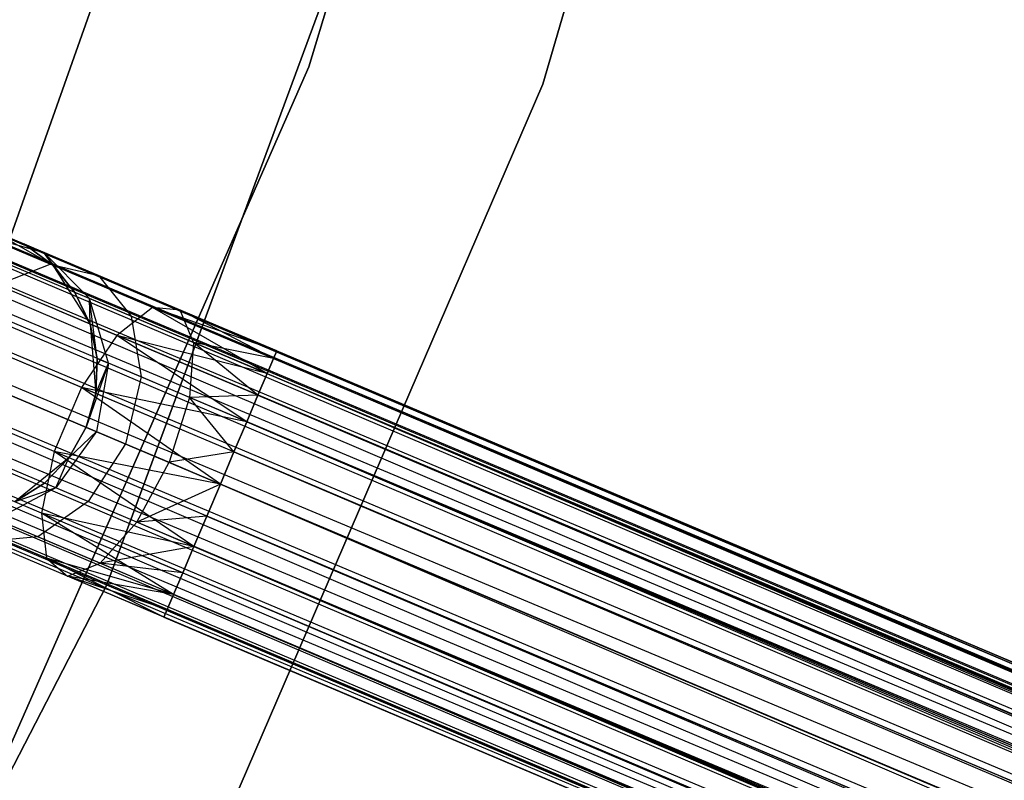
# Model space of a CAD drawing. Extents: x -189 to 189, y -189 to 189.
# Tile 232 of 256: x 56.14 to 62.9, y -26.42 to -21.2. Entities that reach past the tile are written whole.
import ezdxf

# ---------------------------------------------------------------- set-up
doc = ezdxf.new("R2010")
doc.units = 0
doc.header["$LTSCALE"] = 25.4
doc.layers.get('0').update_dxf_attribs({"linetype": 'CONTINUOUS'})

# ---------------------------------------------------------------- blocks, each defined once
blk = doc.blocks.new('NL2500012474_STL')
at = {"color": 0}
for p, q in [((251.0387, -21.5834, 26.5), (253.2041, -14.2274, 26.5)), ((253.2041, -14.2274, 17), (251.0387, -21.5834, 17)), ((251.0387, -21.5834, 26.5), (253.2041, -14.2274, 26.5)), ((253.2041, -14.2274, 17), (251.0387, -21.5834, 17)), ((251.5948, -14.3029, 20), (249.4321, -21.4643, 20)), ((249.4321, -21.4643, 19), (251.5948, -14.3029, 19)), ((251.5948, -14.3029, 20), (249.4321, -21.4643, 20)), ((249.4321, -21.4643, 19), (251.5948, -14.3029, 19)), ((346.8665, -64.7498, 177.3795), (231.5308, -15.9324, 177.6205)), ((346.8665, -64.7498, 177.3795), (231.5308, -15.9324, 177.3795)), ((346.844, -64.8029, 177.8546), (231.5308, -15.9324, 177.6205)), ((346.844, -64.8029, 177.8546), (231.5308, -15.9324, 177.6205)), ((346.8665, -64.7498, 177.3795), (231.5308, -15.9324, 177.6205)), ((346.8665, -64.7498, 177.3795), (231.5308, -15.9324, 177.3795)), ((346.844, -64.8029, 177.8546), (231.5083, -15.9855, 177.8546)), ((346.844, -64.8029, 177.8546), (231.5083, -15.9855, 177.8546)), ((231.5083, -15.9855, 177.1454), (346.8665, -64.7498, 177.3795)), ((231.5083, -15.9855, 177.1454), (346.8665, -64.7498, 177.3795)), ((346.738, -65.0533, 178.2485), (231.4646, -16.0887, 178.0681)), ((346.738, -65.0533, 178.2485), (231.4646, -16.0887, 178.0681)), ((346.844, -64.8029, 177.8546), (231.4646, -16.0887, 178.0681)), ((346.844, -64.8029, 177.8546), (231.4646, -16.0887, 178.0681)), ((231.4646, -16.0887, 176.9319), (346.8003, -64.9061, 176.9319)), ((231.4646, -16.0887, 176.9319), (346.8003, -64.9061, 176.9319)), ((231.4646, -16.0887, 176.9319), (346.8665, -64.7498, 177.3795)), ((231.4646, -16.0887, 176.9319), (346.8665, -64.7498, 177.3795)), ((346.5728, -65.4436, 178.4709), (231.4023, -16.2359, 178.2485)), ((346.5728, -65.4436, 178.4709), (231.4023, -16.2359, 178.2485)), ((346.738, -65.0533, 178.2485), (231.4023, -16.2359, 178.2485)), ((346.738, -65.0533, 178.2485), (231.4023, -16.2359, 178.2485)), ((231.4023, -16.2359, 176.7515), (346.8003, -64.9061, 176.9319)), ((231.4023, -16.2359, 176.7515), (346.8003, -64.9061, 176.9319)), ((346.5728, -65.4436, 178.4709), (231.325, -16.4186, 178.3855)), ((346.5728, -65.4436, 178.4709), (231.325, -16.4186, 178.3855)), ((346.6607, -65.236, 176.6146), (231.325, -16.4186, 176.6146)), ((231.325, -16.4186, 176.6146), (346.8003, -64.9061, 176.9319)), ((231.325, -16.4186, 176.6146), (346.8003, -64.9061, 176.9319)), ((346.6607, -65.236, 176.6146), (231.325, -16.4186, 176.6146)), ((346.5728, -65.4436, 178.4709), (231.2371, -16.6262, 178.4709)), ((346.5728, -65.4436, 178.4709), (231.2371, -16.6262, 178.4709)), ((231.2371, -16.6262, 176.5291), (346.6607, -65.236, 176.6146)), ((231.2371, -16.6262, 176.5291), (346.6607, -65.236, 176.6146)), ((346.4795, -65.664, 178.5), (231.1438, -16.8465, 178.5)), ((346.4795, -65.664, 178.5), (231.1438, -16.8465, 178.5)), ((231.1438, -16.8465, 176.5), (346.4795, -65.664, 176.5)), ((231.1438, -16.8465, 176.5), (346.4795, -65.664, 176.5)), ((231.1438, -16.8465, 176.5), (346.6607, -65.236, 176.6146)), ((231.1438, -16.8465, 176.5), (346.6607, -65.236, 176.6146)), ((346.2211, -66.2746, 178.2485), (231.0505, -17.0669, 178.4709)), ((346.2211, -66.2746, 178.2485), (231.0505, -17.0669, 178.4709)), ((346.3863, -65.8844, 178.4709), (231.0505, -17.0669, 178.4709)), ((346.3863, -65.8844, 178.4709), (231.0505, -17.0669, 178.4709)), ((231.0505, -17.0669, 176.5291), (346.4795, -65.664, 176.5)), ((231.0505, -17.0669, 176.5291), (346.4795, -65.664, 176.5)), ((346.2984, -66.0919, 176.6146), (230.9627, -17.2745, 176.6146)), ((230.9627, -17.2745, 176.6146), (346.4795, -65.664, 176.5)), ((346.2984, -66.0919, 176.6146), (230.9627, -17.2745, 176.6146)), ((346.2211, -66.2746, 178.2485), (230.9627, -17.2745, 178.3855)), ((346.2211, -66.2746, 178.2485), (230.9627, -17.2745, 178.3855)), ((230.9627, -17.2745, 176.6146), (346.4795, -65.664, 176.5)), ((346.2984, -66.0919, 176.6146), (230.8853, -17.4572, 176.7515)), ((346.2984, -66.0919, 176.6146), (230.8853, -17.4572, 176.7515)), ((346.1151, -66.525, 177.8546), (230.8853, -17.4572, 178.2485)), ((346.1151, -66.525, 177.8546), (230.8853, -17.4572, 178.2485)), ((346.2211, -66.2746, 178.2485), (230.8853, -17.4572, 178.2485)), ((346.2211, -66.2746, 178.2485), (230.8853, -17.4572, 178.2485)), ((249.2118, -17.4526, 22), (247.3483, -22.7367, 22)), ((247.3483, -22.7367, 20), (249.2118, -17.4526, 20)), ((247.3483, -22.7367, 20), (249.2118, -17.4526, 20)), ((249.2118, -17.4526, 22), (247.3483, -22.7367, 22)), ((346.2984, -66.0919, 176.6146), (230.823, -17.6044, 176.9319)), ((346.2984, -66.0919, 176.6146), (230.823, -17.6044, 176.9319)), ((346.1588, -66.4219, 176.9319), (230.823, -17.6044, 176.9319)), ((346.1588, -66.4219, 176.9319), (230.823, -17.6044, 176.9319)), ((346.1151, -66.525, 177.8546), (230.823, -17.6044, 178.0681)), ((346.1151, -66.525, 177.8546), (230.823, -17.6044, 178.0681)), ((346.1588, -66.4219, 176.9319), (230.7794, -17.7076, 177.1454)), ((346.1588, -66.4219, 176.9319), (230.7794, -17.7076, 177.1454)), ((346.0926, -66.5782, 177.3795), (230.7794, -17.7076, 177.8546)), ((346.0926, -66.5782, 177.3795), (230.7794, -17.7076, 177.8546)), ((346.1151, -66.525, 177.8546), (230.7794, -17.7076, 177.8546)), ((346.1151, -66.525, 177.8546), (230.7794, -17.7076, 177.8546)), ((346.0926, -66.5782, 177.3795), (230.7569, -17.7607, 177.3795)), ((346.0926, -66.5782, 177.3795), (230.7569, -17.7607, 177.6205)), ((346.1588, -66.4219, 176.9319), (230.7569, -17.7607, 177.3795)), ((346.1588, -66.4219, 176.9319), (230.7569, -17.7607, 177.3795)), ((346.0926, -66.5782, 177.3795), (230.7569, -17.7607, 177.3795)), ((346.0926, -66.5782, 177.3795), (230.7569, -17.7607, 177.6205)), ((250.6889, -17.8665, 26.5), (248.044, -25.0272, 26.5)), ((248.044, -25.0272, 17), (250.6889, -17.8665, 17)), ((248.044, -25.0272, 17), (250.6889, -17.8665, 17)), ((250.6889, -17.8665, 26.5), (248.044, -25.0272, 26.5)), ((249.4321, -21.4643, 20), (246.4218, -28.3128, 20)), ((246.4218, -28.3128, 19), (249.4321, -21.4643, 19)), ((249.4321, -21.4643, 20), (246.4218, -28.3128, 20)), ((246.4218, -28.3128, 19), (249.4321, -21.4643, 19)), ((249.4321, -21.4643, 20), (249.4321, -21.4643, 19)), ((249.4321, -21.4643, 20), (249.4321, -21.4643, 19)), ((248.0024, -28.6247, 26.5), (251.0387, -21.5834, 26.5)), ((251.0387, -21.5834, 17), (248.0024, -28.6247, 17)), ((248.0024, -28.6247, 26.5), (251.0387, -21.5834, 26.5)), ((251.0387, -21.5834, 17), (248.0024, -28.6247, 17)), ((251.0387, -21.5834, 26.5), (251.0387, -21.5834, 17)), ((251.0387, -21.5834, 26.5), (251.0387, -21.5834, 17)), ((247.1863, -22.6214, 26.4011), (247.6131, -22.7394, 26.2192)), ((247.6564, -22.8204, 27.165), (247.1863, -22.6214, 26.4011)), ((247.6564, -22.8204, 27.165), (247.1863, -22.6214, 26.4011)), ((247.1863, -22.6214, 26.4011), (247.6131, -22.7394, 26.2192)), ((247.2593, -22.5897, 20), (247.6744, -22.828, 20)), ((247.6131, -22.7394, 26.2192), (247.2593, -22.5897, 25.5)), ((247.2593, -22.5897, 20), (247.4813, -22.6837, 25.5)), ((247.6131, -22.7394, 26.2192), (247.2593, -22.5897, 25.5)), ((247.2593, -22.5897, 20), (247.4813, -22.6837, 25.5)), ((247.2593, -22.5897, 20), (247.6744, -22.828, 20)), ((247.6131, -22.7394, 26.2192), (247.4813, -22.6837, 25.5)), ((247.6744, -22.828, 25.5), (247.4813, -22.6837, 25.5)), ((247.6131, -22.7394, 26.2192), (247.4813, -22.6837, 25.5)), ((247.4813, -22.6837, 25.5), (247.6744, -22.828, 20)), ((247.4813, -22.6837, 25.5), (247.6744, -22.828, 20)), ((247.6744, -22.828, 25.5), (247.4813, -22.6837, 25.5)), ((247.8273, -23.0144, 25.5), (247.6131, -22.7394, 26.2192)), ((247.6131, -22.7394, 26.2192), (247.9277, -23.0569, 26.048)), ((247.8273, -23.0144, 25.5), (247.6131, -22.7394, 26.2192)), ((247.6744, -22.828, 25.5), (247.6131, -22.7394, 26.2192)), ((247.6744, -22.828, 25.5), (247.6131, -22.7394, 26.2192)), ((247.9883, -22.8982, 26.829), (247.6131, -22.7394, 26.2192)), ((247.9883, -22.8982, 26.829), (247.6131, -22.7394, 26.2192)), ((247.6131, -22.7394, 26.2192), (247.9277, -23.0569, 26.048)), ((247.2939, -22.9622, 27.4435), (247.6564, -22.8204, 27.165)), ((247.2939, -22.9622, 27.4435), (247.6564, -22.8204, 27.165)), ((247.6564, -22.8204, 27.165), (247.9883, -22.8982, 26.829)), ((248.3599, -23.1181, 27.6754), (247.6564, -22.8204, 27.165)), ((248.3599, -23.1181, 27.6754), (247.6564, -22.8204, 27.165)), ((247.6564, -22.8204, 27.165), (247.9883, -22.8982, 26.829)), ((247.6744, -22.828, 20), (247.9312, -23.2319, 20)), ((247.8273, -23.0144, 25.5), (247.6744, -22.828, 25.5)), ((247.6744, -22.828, 20), (247.8273, -23.0144, 25.5)), ((247.6744, -22.828, 20), (247.9312, -23.2319, 20)), ((247.6744, -22.828, 25.5), (247.6744, -22.828, 20)), ((247.6744, -22.828, 25.5), (247.6744, -22.828, 20)), ((247.8273, -23.0144, 25.5), (247.6744, -22.828, 25.5)), ((247.6744, -22.828, 20), (247.8273, -23.0144, 25.5)), ((247.9883, -22.8982, 26.829), (248.2135, -23.1779, 26.5125)), ((248.5498, -23.1359, 27.2364), (247.9883, -22.8982, 26.829)), ((248.5498, -23.1359, 27.2364), (247.9883, -22.8982, 26.829)), ((247.9883, -22.8982, 26.829), (248.2135, -23.1779, 26.5125)), ((248.1151, -23.3098, 28.0393), (247.2939, -22.9622, 27.4435)), ((248.1151, -23.3098, 28.0393), (247.2939, -22.9622, 27.4435)), ((247.9277, -23.0569, 26.048), (247.8273, -23.0144, 25.5)), ((247.9312, -23.2319, 25.5), (247.8273, -23.0144, 25.5)), ((247.9277, -23.0569, 26.048), (247.8273, -23.0144, 25.5)), ((247.8273, -23.0144, 25.5), (247.9312, -23.2319, 20)), ((247.8273, -23.0144, 25.5), (247.9312, -23.2319, 20)), ((247.9312, -23.2319, 25.5), (247.8273, -23.0144, 25.5)), ((248.2135, -23.1779, 26.5125), (247.9277, -23.0569, 26.048)), ((248.2135, -23.1779, 26.5125), (247.9277, -23.0569, 26.048)), ((248.0581, -23.5011, 25.9265), (247.9277, -23.0569, 26.048)), ((247.9799, -23.468, 25.5), (247.9277, -23.0569, 26.048)), ((248.0581, -23.5011, 25.9265), (247.9277, -23.0569, 26.048)), ((247.9799, -23.468, 25.5), (247.9277, -23.0569, 26.048)), ((247.9312, -23.2319, 25.5), (247.9277, -23.0569, 26.048)), ((247.9312, -23.2319, 25.5), (247.9277, -23.0569, 26.048)), ((248.3599, -23.1181, 27.6754), (248.1151, -23.3098, 28.0393)), ((248.3599, -23.1181, 27.6754), (248.1151, -23.3098, 28.0393)), ((248.2135, -23.1779, 26.5125), (248.2806, -23.5953, 26.2881)), ((248.6414, -23.3589, 26.8229), (248.2135, -23.1779, 26.5125)), ((248.6414, -23.3589, 26.8229), (248.2135, -23.1779, 26.5125)), ((248.2135, -23.1779, 26.5125), (248.2806, -23.5953, 26.2881)), ((249.146, -23.5725, 28.0681), (248.3599, -23.1181, 27.6754)), ((249.1897, -23.4694, 27.8546), (248.3599, -23.1181, 27.6754)), ((249.146, -23.5725, 28.0681), (248.3599, -23.1181, 27.6754)), ((249.1897, -23.4694, 27.8546), (248.3599, -23.1181, 27.6754)), ((249.2121, -23.4162, 27.6205), (248.3599, -23.1181, 27.6754)), ((249.2121, -23.4162, 27.6205), (248.3599, -23.1181, 27.6754)), ((248.5498, -23.1359, 27.2364), (248.3599, -23.1181, 27.6754)), ((248.5498, -23.1359, 27.2364), (248.3599, -23.1181, 27.6754)), ((249.2121, -23.4162, 27.3795), (248.5498, -23.1359, 27.2364)), ((249.2121, -23.4162, 27.6205), (248.5498, -23.1359, 27.2364)), ((249.2121, -23.4162, 27.6205), (248.5498, -23.1359, 27.2364)), ((249.2121, -23.4162, 27.3795), (248.5498, -23.1359, 27.2364)), ((249.1897, -23.4694, 27.1454), (248.5498, -23.1359, 27.2364)), ((249.1897, -23.4694, 27.1454), (248.5498, -23.1359, 27.2364)), ((248.6414, -23.3589, 26.8229), (248.5498, -23.1359, 27.2364)), ((248.6414, -23.3589, 26.8229), (248.5498, -23.1359, 27.2364)), ((247.9312, -23.2319, 20), (247.9708, -23.7089, 20)), ((247.9799, -23.468, 25.5), (247.9312, -23.2319, 25.5)), ((247.9312, -23.2319, 20), (247.9799, -23.468, 25.5)), ((247.9312, -23.2319, 20), (247.9708, -23.7089, 20)), ((247.9312, -23.2319, 25.5), (247.9312, -23.2319, 20)), ((247.9312, -23.2319, 25.5), (247.9312, -23.2319, 20)), ((247.9799, -23.468, 25.5), (247.9312, -23.2319, 25.5)), ((247.9312, -23.2319, 20), (247.9799, -23.468, 25.5)), ((247.8715, -23.6669, 28.2448), (246.9839, -23.2912, 27.6008)), ((247.8715, -23.6669, 28.2448), (246.9839, -23.2912, 27.6008)), ((248.1151, -23.3098, 28.0393), (247.8715, -23.6669, 28.2448)), ((248.1151, -23.3098, 28.0393), (247.8715, -23.6669, 28.2448)), ((249.0063, -23.9025, 28.3855), (248.1151, -23.3098, 28.0393)), ((249.0837, -23.7198, 28.2485), (248.1151, -23.3098, 28.0393)), ((249.0063, -23.9025, 28.3855), (248.1151, -23.3098, 28.0393)), ((249.0837, -23.7198, 28.2485), (248.1151, -23.3098, 28.0393)), ((249.146, -23.5725, 28.0681), (248.1151, -23.3098, 28.0393)), ((249.146, -23.5725, 28.0681), (248.1151, -23.3098, 28.0393)), ((248.6414, -23.3589, 26.8229), (248.6136, -23.7362, 26.5297)), ((248.6414, -23.3589, 26.8229), (248.6136, -23.7362, 26.5297)), ((249.1897, -23.4694, 27.1454), (248.6414, -23.3589, 26.8229)), ((249.146, -23.5725, 26.9319), (248.6414, -23.3589, 26.8229)), ((249.1897, -23.4694, 27.1454), (248.6414, -23.3589, 26.8229)), ((249.146, -23.5725, 26.9319), (248.6414, -23.3589, 26.8229)), ((249.0837, -23.7198, 26.7515), (248.6414, -23.3589, 26.8229)), ((249.0837, -23.7198, 26.7515), (248.6414, -23.3589, 26.8229)), ((249.1897, -23.4694, 27.1454), (249.2121, -23.4162, 27.3795)), ((249.2121, -23.4162, 27.6205), (249.1897, -23.4694, 27.8546)), ((249.2121, -23.4162, 27.6205), (249.1897, -23.4694, 27.8546)), ((249.1897, -23.4694, 27.1454), (249.2121, -23.4162, 27.3795)), ((249.2121, -23.4162, 27.3795), (339.7829, -61.7516, 27.6205)), ((249.2121, -23.4162, 27.3795), (339.7829, -61.7516, 27.6205)), ((249.2121, -23.4162, 27.6205), (339.7829, -61.7516, 27.6205)), ((249.2121, -23.4162, 27.6205), (339.7829, -61.7516, 27.6205)), ((249.2121, -23.4162, 27.6205), (339.7168, -61.9079, 28.0681)), ((249.2121, -23.4162, 27.6205), (339.7168, -61.9079, 28.0681)), ((248.0581, -23.5011, 25.9265), (247.9043, -23.9406, 25.5)), ((248.0581, -23.5011, 25.9265), (247.9043, -23.9406, 25.5)), ((247.9708, -23.7089, 25.5), (247.9799, -23.468, 25.5)), ((247.9799, -23.468, 25.5), (247.9708, -23.7089, 20)), ((247.9799, -23.468, 25.5), (247.9708, -23.7089, 20)), ((247.9708, -23.7089, 25.5), (247.9799, -23.468, 25.5)), ((247.9708, -23.7089, 25.5), (248.0581, -23.5011, 25.9265)), ((247.9708, -23.7089, 25.5), (248.0581, -23.5011, 25.9265)), ((248.0581, -23.5011, 25.9265), (247.9744, -23.9703, 25.8827)), ((248.0581, -23.5011, 25.9265), (247.9744, -23.9703, 25.8827)), ((247.9799, -23.468, 25.5), (248.0581, -23.5011, 25.9265)), ((247.9799, -23.468, 25.5), (248.0581, -23.5011, 25.9265)), ((248.2806, -23.5953, 26.2881), (248.0581, -23.5011, 25.9265)), ((248.2806, -23.5953, 26.2881), (248.0581, -23.5011, 25.9265)), ((249.146, -23.5725, 26.9319), (249.1897, -23.4694, 27.1454)), ((249.1897, -23.4694, 27.8546), (249.146, -23.5725, 28.0681)), ((249.1897, -23.4694, 27.8546), (249.146, -23.5725, 28.0681)), ((249.146, -23.5725, 26.9319), (249.1897, -23.4694, 27.1454)), ((249.1897, -23.4694, 27.1454), (339.7604, -61.8047, 27.1454)), ((249.1897, -23.4694, 27.1454), (339.7604, -61.8047, 27.1454)), ((249.1897, -23.4694, 27.1454), (339.7829, -61.7516, 27.6205)), ((249.1897, -23.4694, 27.1454), (339.7829, -61.7516, 27.6205)), ((249.1897, -23.4694, 27.8546), (339.7168, -61.9079, 28.0681)), ((249.1897, -23.4694, 27.8546), (339.7168, -61.9079, 28.0681)), ((249.0837, -23.7198, 26.7515), (249.146, -23.5725, 26.9319)), ((249.146, -23.5725, 28.0681), (249.0837, -23.7198, 28.2485)), ((249.146, -23.5725, 28.0681), (249.0837, -23.7198, 28.2485)), ((249.0837, -23.7198, 26.7515), (249.146, -23.5725, 26.9319)), ((249.146, -23.5725, 26.9319), (339.6544, -62.0551, 26.7515)), ((249.146, -23.5725, 26.9319), (339.6544, -62.0551, 26.7515)), ((249.146, -23.5725, 26.9319), (339.7604, -61.8047, 27.1454)), ((249.146, -23.5725, 26.9319), (339.7604, -61.8047, 27.1454)), ((249.146, -23.5725, 28.0681), (339.7168, -61.9079, 28.0681)), ((249.146, -23.5725, 28.0681), (339.7168, -61.9079, 28.0681)), ((249.146, -23.5725, 28.0681), (339.5771, -62.2378, 28.3855)), ((249.146, -23.5725, 28.0681), (339.5771, -62.2378, 28.3855)), ((248.2806, -23.5953, 26.2881), (248.174, -24.0548, 26.2071)), ((248.2806, -23.5953, 26.2881), (248.174, -24.0548, 26.2071)), ((248.6136, -23.7362, 26.5297), (248.2806, -23.5953, 26.2881)), ((248.6136, -23.7362, 26.5297), (248.2806, -23.5953, 26.2881)), ((247.8715, -23.6669, 28.2448), (247.6849, -24.1077, 28.2448)), ((247.8715, -23.6669, 28.2448), (247.6849, -24.1077, 28.2448)), ((248.8252, -24.3304, 28.5), (247.8715, -23.6669, 28.2448)), ((248.9185, -24.11, 28.4709), (247.8715, -23.6669, 28.2448)), ((248.8252, -24.3304, 28.5), (247.8715, -23.6669, 28.2448)), ((248.9185, -24.11, 28.4709), (247.8715, -23.6669, 28.2448)), ((249.0063, -23.9025, 28.3855), (247.8715, -23.6669, 28.2448)), ((249.0063, -23.9025, 28.3855), (247.8715, -23.6669, 28.2448)), ((247.9708, -23.7089, 20), (247.9043, -23.9406, 20)), ((247.9043, -23.9406, 25.5), (247.9708, -23.7089, 25.5)), ((247.9043, -23.9406, 25.5), (247.9708, -23.7089, 25.5)), ((247.9708, -23.7089, 20), (247.9043, -23.9406, 20)), ((247.9708, -23.7089, 25.5), (247.9708, -23.7089, 20)), ((247.9708, -23.7089, 25.5), (247.9708, -23.7089, 20)), ((249.0837, -23.7198, 26.7515), (248.6136, -23.7362, 26.5297)), ((249.0837, -23.7198, 26.7515), (248.6136, -23.7362, 26.5297)), ((249.0063, -23.9025, 26.6146), (249.0837, -23.7198, 26.7515)), ((249.0837, -23.7198, 28.2485), (249.0063, -23.9025, 28.3855)), ((249.0837, -23.7198, 28.2485), (249.0063, -23.9025, 28.3855)), ((249.0063, -23.9025, 26.6146), (249.0837, -23.7198, 26.7515)), ((249.0837, -23.7198, 26.7515), (339.6544, -62.0551, 26.7515)), ((249.0837, -23.7198, 26.7515), (339.6544, -62.0551, 26.7515)), ((249.0837, -23.7198, 28.2485), (339.5771, -62.2378, 28.3855)), ((249.0837, -23.7198, 28.2485), (339.5771, -62.2378, 28.3855)), ((247.6849, -24.1077, 28.2448), (246.7973, -23.732, 27.6008)), ((247.6849, -24.1077, 28.2448), (246.7973, -23.732, 27.6008)), ((248.6136, -23.7362, 26.5297), (248.4728, -24.1813, 26.4239)), ((248.6136, -23.7362, 26.5297), (248.4728, -24.1813, 26.4239)), ((249.0063, -23.9025, 26.6146), (248.6136, -23.7362, 26.5297)), ((249.0063, -23.9025, 26.6146), (248.6136, -23.7362, 26.5297)), ((248.9185, -24.11, 26.5291), (248.6136, -23.7362, 26.5297)), ((248.9185, -24.11, 26.5291), (248.6136, -23.7362, 26.5297)), ((248.9185, -24.11, 26.5291), (249.0063, -23.9025, 26.6146)), ((249.0063, -23.9025, 28.3855), (248.9185, -24.11, 28.4709)), ((249.0063, -23.9025, 28.3855), (248.9185, -24.11, 28.4709)), ((248.9185, -24.11, 26.5291), (249.0063, -23.9025, 26.6146)), ((249.0063, -23.9025, 26.6146), (339.4893, -62.4454, 26.5291)), ((249.0063, -23.9025, 26.6146), (339.4893, -62.4454, 26.5291)), ((249.0063, -23.9025, 26.6146), (339.6544, -62.0551, 26.7515)), ((249.0063, -23.9025, 26.6146), (339.6544, -62.0551, 26.7515)), ((249.0063, -23.9025, 28.3855), (339.5771, -62.2378, 28.3855)), ((249.0063, -23.9025, 28.3855), (339.5771, -62.2378, 28.3855)), ((249.0063, -23.9025, 28.3855), (339.396, -62.6658, 28.5)), ((249.0063, -23.9025, 28.3855), (339.396, -62.6658, 28.5)), ((247.9744, -23.9703, 25.8827), (247.6958, -24.357, 25.9265)), ((247.9744, -23.9703, 25.8827), (247.6958, -24.357, 25.9265)), ((247.9043, -23.9406, 20), (247.7843, -24.1497, 20)), ((247.7843, -24.1497, 25.5), (247.9043, -23.9406, 25.5)), ((247.7843, -24.1497, 25.5), (247.9043, -23.9406, 25.5)), ((247.9043, -23.9406, 20), (247.7843, -24.1497, 20)), ((247.9744, -23.9703, 25.8827), (247.7843, -24.1497, 25.5)), ((247.9744, -23.9703, 25.8827), (247.7843, -24.1497, 25.5)), ((247.9043, -23.9406, 25.5), (247.9744, -23.9703, 25.8827)), ((247.9043, -23.9406, 25.5), (247.9744, -23.9703, 25.8827)), ((247.9043, -23.9406, 25.5), (247.9043, -23.9406, 20)), ((247.9043, -23.9406, 25.5), (247.9043, -23.9406, 20)), ((247.9744, -23.9703, 25.8827), (248.174, -24.0548, 26.2071)), ((247.9744, -23.9703, 25.8827), (248.174, -24.0548, 26.2071)), ((248.174, -24.0548, 26.2071), (247.9183, -24.4512, 26.2881)), ((248.174, -24.0548, 26.2071), (247.9183, -24.4512, 26.2881)), ((248.174, -24.0548, 26.2071), (248.4728, -24.1813, 26.4239)), ((248.174, -24.0548, 26.2071), (248.4728, -24.1813, 26.4239)), ((247.6849, -24.1077, 28.2448), (247.5981, -24.5311, 28.0393)), ((247.6849, -24.1077, 28.2448), (247.5981, -24.5311, 28.0393)), ((248.6441, -24.7584, 28.3855), (247.6849, -24.1077, 28.2448)), ((248.7319, -24.5508, 28.4709), (247.6849, -24.1077, 28.2448)), ((248.6441, -24.7584, 28.3855), (247.6849, -24.1077, 28.2448)), ((248.7319, -24.5508, 28.4709), (247.6849, -24.1077, 28.2448)), ((248.8252, -24.3304, 28.5), (247.6849, -24.1077, 28.2448)), ((248.8252, -24.3304, 28.5), (247.6849, -24.1077, 28.2448)), ((248.9185, -24.11, 26.5291), (248.4728, -24.1813, 26.4239)), ((248.9185, -24.11, 26.5291), (248.4728, -24.1813, 26.4239)), ((248.8252, -24.3304, 26.5), (248.9185, -24.11, 26.5291)), ((248.9185, -24.11, 28.4709), (248.8252, -24.3304, 28.5)), ((248.9185, -24.11, 28.4709), (248.8252, -24.3304, 28.5)), ((248.8252, -24.3304, 26.5), (248.9185, -24.11, 26.5291)), ((248.9185, -24.11, 26.5291), (339.4893, -62.4454, 26.5291)), ((248.9185, -24.11, 26.5291), (339.4893, -62.4454, 26.5291)), ((248.9185, -24.11, 28.4709), (339.396, -62.6658, 28.5)), ((248.9185, -24.11, 28.4709), (339.396, -62.6658, 28.5)), ((247.5981, -24.5311, 28.0393), (246.7769, -24.1836, 27.4435)), ((247.5981, -24.5311, 28.0393), (246.7769, -24.1836, 27.4435)), ((247.7843, -24.1497, 20), (247.4142, -24.4533, 20)), ((247.7843, -24.1497, 20), (247.4142, -24.4533, 20)), ((247.6177, -24.324, 25.5), (247.7843, -24.1497, 25.5)), ((247.7843, -24.1497, 20), (247.6177, -24.324, 25.5)), ((247.6177, -24.324, 25.5), (247.7843, -24.1497, 25.5)), ((247.7843, -24.1497, 20), (247.6177, -24.324, 25.5)), ((247.6958, -24.357, 25.9265), (247.7843, -24.1497, 25.5)), ((247.6958, -24.357, 25.9265), (247.7843, -24.1497, 25.5)), ((247.7843, -24.1497, 25.5), (247.7843, -24.1497, 20)), ((247.7843, -24.1497, 25.5), (247.7843, -24.1497, 20)), ((248.2513, -24.5921, 26.5297), (248.4728, -24.1813, 26.4239)), ((248.2513, -24.5921, 26.5297), (248.4728, -24.1813, 26.4239)), ((248.4728, -24.1813, 26.4239), (248.8252, -24.3304, 26.5)), ((248.4728, -24.1813, 26.4239), (248.8252, -24.3304, 26.5)), ((247.4142, -24.4533, 25.5), (247.6177, -24.324, 25.5)), ((247.6177, -24.324, 25.5), (247.4142, -24.4533, 20)), ((247.6177, -24.324, 25.5), (247.4142, -24.4533, 20)), ((247.4142, -24.4533, 25.5), (247.6177, -24.324, 25.5)), ((247.6958, -24.357, 25.9265), (247.6177, -24.324, 25.5)), ((247.6958, -24.357, 25.9265), (247.6177, -24.324, 25.5)), ((248.8252, -24.3304, 26.5), (248.2513, -24.5921, 26.5297)), ((248.8252, -24.3304, 26.5), (248.2513, -24.5921, 26.5297)), ((248.8252, -24.3304, 28.5), (248.7319, -24.5508, 28.4709)), ((248.7319, -24.5508, 26.5291), (248.8252, -24.3304, 26.5)), ((248.7319, -24.5508, 26.5291), (248.8252, -24.3304, 26.5)), ((248.8252, -24.3304, 28.5), (248.7319, -24.5508, 28.4709)), ((339.396, -62.6658, 28.5), (248.8252, -24.3304, 28.5)), ((248.8252, -24.3304, 28.5), (339.2148, -63.0937, 28.3855)), ((248.8252, -24.3304, 28.5), (339.2148, -63.0937, 28.3855)), ((248.8252, -24.3304, 26.5), (339.396, -62.6658, 26.5)), ((248.8252, -24.3304, 26.5), (339.396, -62.6658, 26.5)), ((339.396, -62.6658, 28.5), (248.8252, -24.3304, 28.5)), ((247.6958, -24.357, 25.9265), (247.2861, -24.5727, 26.048)), ((247.6958, -24.357, 25.9265), (247.2861, -24.5727, 26.048)), ((247.6958, -24.357, 25.9265), (247.4142, -24.4533, 25.5)), ((247.6958, -24.357, 25.9265), (247.4142, -24.4533, 25.5)), ((247.9183, -24.4512, 26.2881), (247.6958, -24.357, 25.9265)), ((247.9183, -24.4512, 26.2881), (247.6958, -24.357, 25.9265)), ((247.9183, -24.4512, 26.2881), (247.572, -24.6937, 26.5125)), ((247.9183, -24.4512, 26.2881), (247.572, -24.6937, 26.5125)), ((248.2513, -24.5921, 26.5297), (247.9183, -24.4512, 26.2881)), ((248.2513, -24.5921, 26.5297), (247.9183, -24.4512, 26.2881)), ((248.5044, -25.0883, 28.0681), (247.5981, -24.5311, 28.0393)), ((247.5981, -24.5311, 28.0393), (247.631, -24.8403, 27.6754)), ((248.5667, -24.9411, 28.2485), (247.5981, -24.5311, 28.0393)), ((248.5044, -25.0883, 28.0681), (247.5981, -24.5311, 28.0393)), ((248.5667, -24.9411, 28.2485), (247.5981, -24.5311, 28.0393)), ((248.6441, -24.7584, 28.3855), (247.5981, -24.5311, 28.0393)), ((248.6441, -24.7584, 28.3855), (247.5981, -24.5311, 28.0393)), ((247.5981, -24.5311, 28.0393), (247.631, -24.8403, 27.6754)), ((247.631, -24.8403, 27.6754), (246.9275, -24.5425, 27.165)), ((247.631, -24.8403, 27.6754), (246.9275, -24.5425, 27.165)), ((247.572, -24.6937, 26.5125), (247.2861, -24.5727, 26.048)), ((247.572, -24.6937, 26.5125), (247.2861, -24.5727, 26.048)), ((247.9998, -24.8747, 26.8229), (248.2513, -24.5921, 26.5297)), ((247.9998, -24.8747, 26.8229), (248.2513, -24.5921, 26.5297)), ((248.7319, -24.5508, 26.5291), (248.2513, -24.5921, 26.5297)), ((248.7319, -24.5508, 26.5291), (248.2513, -24.5921, 26.5297)), ((248.6441, -24.7584, 26.6146), (248.2513, -24.5921, 26.5297)), ((248.6441, -24.7584, 26.6146), (248.2513, -24.5921, 26.5297)), ((248.7319, -24.5508, 28.4709), (248.6441, -24.7584, 28.3855)), ((248.6441, -24.7584, 26.6146), (248.7319, -24.5508, 26.5291)), ((248.6441, -24.7584, 26.6146), (248.7319, -24.5508, 26.5291)), ((248.7319, -24.5508, 28.4709), (248.6441, -24.7584, 28.3855)), ((248.7319, -24.5508, 28.4709), (339.2148, -63.0937, 28.3855)), ((248.7319, -24.5508, 28.4709), (339.2148, -63.0937, 28.3855)), ((248.7319, -24.5508, 26.5291), (339.3027, -62.8861, 26.5291)), ((248.7319, -24.5508, 26.5291), (339.3027, -62.8861, 26.5291)), ((247.572, -24.6937, 26.5125), (247.2144, -24.7266, 26.829)), ((247.572, -24.6937, 26.5125), (247.2144, -24.7266, 26.829)), ((247.7759, -24.9643, 27.2364), (247.2144, -24.7266, 26.829)), ((247.7759, -24.9643, 27.2364), (247.2144, -24.7266, 26.829)), ((247.9998, -24.8747, 26.8229), (247.572, -24.6937, 26.5125)), ((247.9998, -24.8747, 26.8229), (247.572, -24.6937, 26.5125)), ((248.6441, -24.7584, 26.6146), (247.9998, -24.8747, 26.8229)), ((248.6441, -24.7584, 26.6146), (247.9998, -24.8747, 26.8229)), ((248.6441, -24.7584, 28.3855), (248.5667, -24.9411, 28.2485)), ((248.5667, -24.9411, 26.7515), (248.6441, -24.7584, 26.6146)), ((248.5667, -24.9411, 26.7515), (248.6441, -24.7584, 26.6146)), ((248.6441, -24.7584, 28.3855), (248.5667, -24.9411, 28.2485)), ((248.6441, -24.7584, 28.3855), (339.2148, -63.0937, 28.3855)), ((248.6441, -24.7584, 28.3855), (339.2148, -63.0937, 28.3855)), ((248.6441, -24.7584, 28.3855), (339.0752, -63.4236, 28.0681)), ((248.6441, -24.7584, 28.3855), (339.0752, -63.4236, 28.0681)), ((248.6441, -24.7584, 26.6146), (339.1375, -63.2764, 26.7515)), ((248.6441, -24.7584, 26.6146), (339.1375, -63.2764, 26.7515)), ((248.6441, -24.7584, 26.6146), (339.3027, -62.8861, 26.5291)), ((248.6441, -24.7584, 26.6146), (339.3027, -62.8861, 26.5291)), ((248.4382, -25.2446, 27.6205), (247.631, -24.8403, 27.6754)), ((247.631, -24.8403, 27.6754), (247.7759, -24.9643, 27.2364)), ((248.4607, -25.1915, 27.8546), (247.631, -24.8403, 27.6754)), ((248.4382, -25.2446, 27.6205), (247.631, -24.8403, 27.6754)), ((248.4607, -25.1915, 27.8546), (247.631, -24.8403, 27.6754)), ((248.5044, -25.0883, 28.0681), (247.631, -24.8403, 27.6754)), ((248.5044, -25.0883, 28.0681), (247.631, -24.8403, 27.6754)), ((247.631, -24.8403, 27.6754), (247.7759, -24.9643, 27.2364)), ((247.7759, -24.9643, 27.2364), (247.9998, -24.8747, 26.8229)), ((247.7759, -24.9643, 27.2364), (247.9998, -24.8747, 26.8229)), ((248.5667, -24.9411, 26.7515), (247.9998, -24.8747, 26.8229)), ((248.5667, -24.9411, 26.7515), (247.9998, -24.8747, 26.8229)), ((248.5044, -25.0883, 26.9319), (247.9998, -24.8747, 26.8229)), ((248.5044, -25.0883, 26.9319), (247.9998, -24.8747, 26.8229)), ((248.5667, -24.9411, 28.2485), (248.5044, -25.0883, 28.0681)), ((248.5044, -25.0883, 26.9319), (248.5667, -24.9411, 26.7515)), ((248.5044, -25.0883, 26.9319), (248.5667, -24.9411, 26.7515)), ((248.5667, -24.9411, 28.2485), (248.5044, -25.0883, 28.0681)), ((248.5667, -24.9411, 28.2485), (339.0752, -63.4236, 28.0681)), ((248.5667, -24.9411, 28.2485), (339.0752, -63.4236, 28.0681)), ((248.5667, -24.9411, 26.7515), (339.1375, -63.2764, 26.7515)), ((248.5667, -24.9411, 26.7515), (339.1375, -63.2764, 26.7515)), ((248.4382, -25.2446, 27.6205), (247.7759, -24.9643, 27.2364)), ((248.4382, -25.2446, 27.3795), (247.7759, -24.9643, 27.2364)), ((248.5044, -25.0883, 26.9319), (247.7759, -24.9643, 27.2364)), ((248.5044, -25.0883, 26.9319), (247.7759, -24.9643, 27.2364)), ((248.4607, -25.1915, 27.1454), (247.7759, -24.9643, 27.2364)), ((248.4382, -25.2446, 27.3795), (247.7759, -24.9643, 27.2364)), ((248.4607, -25.1915, 27.1454), (247.7759, -24.9643, 27.2364)), ((248.4382, -25.2446, 27.6205), (247.7759, -24.9643, 27.2364)), ((248.044, -25.0272, 26.5), (244.5393, -31.8086, 26.5)), ((244.5393, -31.8086, 17), (248.044, -25.0272, 17)), ((244.5393, -31.8086, 17), (248.044, -25.0272, 17)), ((248.044, -25.0272, 26.5), (244.5393, -31.8086, 26.5)), ((248.044, -25.0272, 17), (248.044, -25.0272, 26.5)), ((248.044, -25.0272, 17), (248.044, -25.0272, 26.5)), ((248.5044, -25.0883, 28.0681), (248.4607, -25.1915, 27.8546)), ((248.4607, -25.1915, 27.1454), (248.5044, -25.0883, 26.9319)), ((248.4607, -25.1915, 27.1454), (248.5044, -25.0883, 26.9319)), ((248.5044, -25.0883, 28.0681), (248.4607, -25.1915, 27.8546)), ((248.5044, -25.0883, 28.0681), (339.0752, -63.4236, 28.0681)), ((248.5044, -25.0883, 28.0681), (339.0752, -63.4236, 28.0681)), ((248.5044, -25.0883, 28.0681), (339.009, -63.5799, 27.6205)), ((248.5044, -25.0883, 28.0681), (339.009, -63.5799, 27.6205)), ((248.5044, -25.0883, 26.9319), (339.0315, -63.5268, 27.1454)), ((248.5044, -25.0883, 26.9319), (339.0315, -63.5268, 27.1454)), ((248.5044, -25.0883, 26.9319), (339.1375, -63.2764, 26.7515)), ((248.5044, -25.0883, 26.9319), (339.1375, -63.2764, 26.7515)), ((248.4607, -25.1915, 27.8546), (248.4382, -25.2446, 27.6205)), ((248.4382, -25.2446, 27.3795), (248.4607, -25.1915, 27.1454)), ((248.4382, -25.2446, 27.3795), (248.4607, -25.1915, 27.1454)), ((248.4607, -25.1915, 27.8546), (248.4382, -25.2446, 27.6205)), ((248.4607, -25.1915, 27.8546), (339.009, -63.5799, 27.6205)), ((248.4607, -25.1915, 27.8546), (339.009, -63.5799, 27.6205)), ((248.4607, -25.1915, 27.1454), (339.0315, -63.5268, 27.1454)), ((248.4607, -25.1915, 27.1454), (339.0315, -63.5268, 27.1454)), ((248.4382, -25.2446, 27.6205), (339.009, -63.5799, 27.6205)), ((248.4382, -25.2446, 27.6205), (339.009, -63.5799, 27.6205)), ((248.4382, -25.2446, 27.6205), (339.0315, -63.5268, 27.1454)), ((248.4382, -25.2446, 27.6205), (339.0315, -63.5268, 27.1454)), ((248.4382, -25.2446, 27.3795), (339.0315, -63.5268, 27.1454)), ((248.4382, -25.2446, 27.3795), (339.0315, -63.5268, 27.1454))]:
    blk.add_line(p, q, dxfattribs=at)

msp = doc.modelspace()

# ---------------------------------------------------------------- block references
at = {"color": 0}
msp.add_blockref('NL2500012474_STL', (-191.3111, -0.0584, -1716.743), dxfattribs=at)

doc.saveas('drawing.dxf')
